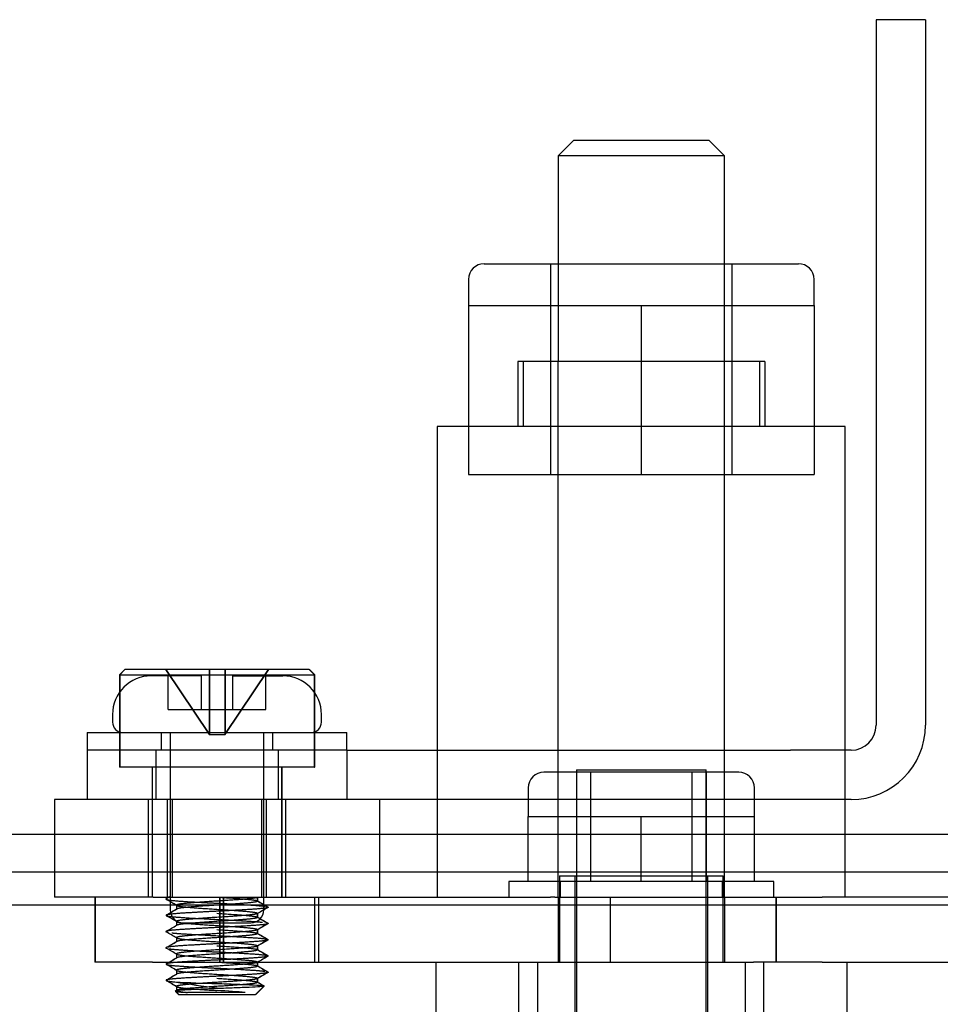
# Model space of a CAD drawing. Header units: inches. Extents: x 1 to 240, y -1 to 159.
# Tile 49 of 103: x 75.17 to 76.94, y 136.29 to 138.19. Entities that reach past the tile are written whole.
import ezdxf
from ezdxf.lldxf.tags import DXFTag

# ---------------------------------------------------------------- set-up
doc = ezdxf.new("R2010")
doc.units = ezdxf.units.IN
doc.header["$MEASUREMENT"] = 0
for name, color, linetype in [('COM43552', 7, 'Continuous'), ('COM55891', 7, 'Continuous'), ('COM56175', 7, 'Continuous'), ('COM70657-10', 7, 'Continuous'), ('COM70658-6', 7, 'Continuous'), ('Default', 7, 'Continuous'), ('HAN13060', 7, 'Continuous'), ('HAN13060_NUT', 7, 'Continuous'), ('LOC13320', 7, 'Continuous'), ('NTS16699', 7, 'Continuous'), ('SCS189755', 7, 'Continuous'), ('SCS86713', 7, 'Continuous'), ('SPC87323', 7, 'Continuous'), ('STD21879', 7, 'Continuous'), ('WAF250205', 7, 'Continuous'), ('WAM30029', 7, 'Continuous')]:
    doc.layers.add(name, color=color, linetype=linetype)
tags = doc.linetypes.add('HIDDEN2', pattern=[0.1875, 0.125, -0.0625]).pattern_tags.tags
tags[6:7] = [DXFTag(74, 4), DXFTag(75, 0), DXFTag(340, '0'), DXFTag(46, 0.0), DXFTag(50, 0.0), DXFTag(44, 0.0), DXFTag(45, 0.0)]
tags[4:5] = [DXFTag(74, 4), DXFTag(75, 0), DXFTag(340, '0'), DXFTag(46, 0.0), DXFTag(50, 0.0), DXFTag(44, 0.0), DXFTag(45, 0.0)]

# ---------------------------------------------------------------- blocks, each defined once
blk = doc.blocks.new('SE4')
at = {"layer": 'COM43552', "color": 7, "linetype": 'HIDDEN2'}
blk.add_line((79.9288, 136.6197), (54.872, 136.6197), dxfattribs=at)
at = {"layer": 'COM43552', "color": 7, "linetype": 'Continuous'}
blk.add_line((79.9288, 136.5477), (54.872, 136.5477), dxfattribs=at)
at = {"layer": 'COM55891', "color": 7, "linetype": 'HIDDEN2'}
for p, q in [((76.8173, 138.187), (76.8173, 136.83)), ((76.9123, 138.187), (76.8173, 138.187)), ((76.9123, 138.187), (76.9123, 136.83)), ((75.7993, 136.782), (75.2993, 136.782)), ((75.2993, 136.782), (75.2993, 136.687)), ((75.4318, 136.782), (75.4318, 136.687)), ((75.6668, 136.782), (75.6668, 136.687)), ((75.7993, 136.782), (75.7993, 136.687)), ((75.7993, 136.782), (75.8726, 136.782)), ((75.8726, 136.782), (76.4761, 136.782)), ((76.4761, 136.782), (76.6529, 136.782)), ((76.7693, 136.782), (76.6529, 136.782)), ((75.8726, 136.687), (75.8618, 136.687)), ((76.4761, 136.687), (75.8726, 136.687)), ((76.6529, 136.687), (76.4761, 136.687)), ((76.7693, 136.687), (76.6529, 136.687))]:
    blk.add_line(p, q, dxfattribs=at)
for radius in [0.048, 0.143]:
    blk.add_arc((76.7693, 136.83), radius, 270, 0, dxfattribs=at)
at = {"layer": 'COM56175', "color": 7, "linetype": 'HIDDEN2'}
for p, q in [((75.3143, 136.4995), (75.3143, 136.3745)), ((75.3148, 136.4995), (75.3148, 136.3745)), ((75.4263, 136.4995), (76.1909, 136.4995)), ((75.5543, 136.4995), (75.5543, 136.3745)), ((75.5548, 136.4995), (75.5548, 136.3745)), ((75.5613, 136.4995), (75.5613, 136.3745)), ((75.5618, 136.4995), (75.5618, 136.3745)), ((75.7373, 136.3745), (75.7373, 136.4995)), ((75.7378, 136.3745), (75.7378, 136.4995)), ((75.7443, 136.4995), (75.7443, 136.3745)), ((75.7448, 136.4995), (75.7448, 136.3745)), ((76.1994, 136.4995), (76.2931, 136.4995)), ((76.2931, 136.4995), (76.544, 136.4995)), ((76.3062, 136.3745), (76.3062, 136.4995)), ((76.3067, 136.3745), (76.3067, 136.4995)), ((76.544, 136.4995), (76.5815, 136.4995)), ((76.5815, 136.4995), (76.714, 136.4995)), ((76.6252, 136.3745), (76.6252, 136.4995)), ((76.6257, 136.3745), (76.6257, 136.4995)), ((77.1027, 136.4995), (76.714, 136.4995)), ((75.4252, 136.3745), (75.3143, 136.3745)), ((75.4252, 136.3745), (76.2931, 136.3745)), ((76.2931, 136.3745), (76.544, 136.3745)), ((76.544, 136.3745), (76.5815, 136.3745)), ((76.714, 136.3745), (76.5815, 136.3745)), ((76.714, 136.3745), (77.1027, 136.3745))]:
    blk.add_line(p, q, dxfattribs=at)
at = {"layer": 'COM70657-10', "color": 7, "linetype": 'Continuous'}
blk.add_line((55.7508, 136.4845), (77.7316, 136.4845), dxfattribs=at)
at = {"layer": 'COM70658-6', "color": 7, "linetype": 'HIDDEN2'}
for p, q in [((75.8618, 136.687), (75.2368, 136.687)), ((75.2368, 136.687), (75.2368, 136.4995)), ((75.4168, 136.687), (75.4168, 136.4995)), ((75.4543, 136.4995), (75.4543, 136.687)), ((75.4628, 136.687), (75.4628, 136.4995)), ((75.6358, 136.4995), (75.6358, 136.687)), ((75.6443, 136.4995), (75.6443, 136.687)), ((75.6818, 136.4995), (75.6818, 136.687)), ((75.8618, 136.687), (75.8618, 136.4995)), ((75.4263, 136.4995), (75.2368, 136.4995))]:
    blk.add_line(p, q, dxfattribs=at)
at = {"layer": 'HAN13060', "color": 7, "linetype": 'HIDDEN2'}
for p, q in [((76.2357, 137.9555), (76.2057, 137.9255)), ((76.2357, 137.9555), (76.4957, 137.9555)), ((76.5257, 137.9255), (76.4957, 137.9555)), ((76.5257, 137.9255), (76.2057, 137.9255)), ((76.2057, 137.9255), (76.2057, 137.5295)), ((76.5257, 137.5295), (76.5257, 137.9255)), ((76.2057, 136.4995), (76.2057, 136.3745)), ((76.5257, 136.4995), (76.5257, 136.3745)), ((75.9702, 136.3745), (75.9702, 135.6725)), ((76.1661, 136.3745), (76.1661, 135.6725)), ((76.5653, 136.3745), (76.5653, 135.6725)), ((76.7612, 136.3745), (76.7612, 135.6725))]:
    blk.add_line(p, q, dxfattribs=at)
at = {"layer": 'HAN13060_NUT', "color": 7, "linetype": 'HIDDEN2'}
for p, q in [((76.0632, 137.7176), (76.6682, 137.7176)), ((76.1907, 137.7176), (76.1907, 137.3126)), ((76.5407, 137.3126), (76.5407, 137.7176)), ((76.0332, 137.6876), (76.0332, 137.6376)), ((76.6982, 137.6376), (76.6982, 137.6876)), ((76.0332, 137.6376), (76.1995, 137.6376)), ((76.0332, 137.6376), (76.0332, 137.3126)), ((76.1995, 137.6376), (76.3657, 137.6376)), ((76.3657, 137.6376), (76.532, 137.6376)), ((76.3657, 137.6376), (76.3657, 137.3126)), ((76.532, 137.6376), (76.6982, 137.6376)), ((76.6982, 137.6376), (76.6982, 137.3126)), ((76.0332, 137.3126), (76.3657, 137.3126)), ((76.3657, 137.3126), (76.6982, 137.3126))]:
    blk.add_line(p, q, dxfattribs=at)
for centre, start, end in [((76.0632, 137.6876), 90, 180), ((76.6682, 137.6876), 0, 90)]:
    blk.add_arc(centre, 0.03, start, end, dxfattribs=at)
at = {"layer": 'LOC13320', "color": 7, "linetype": 'HIDDEN2'}
for p, q in [((76.2082, 136.5405), (76.5232, 136.5405)), ((76.2082, 136.5405), (76.2082, 136.3745)), ((76.2377, 136.5405), (76.2377, 135.8235)), ((76.4937, 135.8235), (76.4937, 136.5405)), ((76.5232, 136.3745), (76.5232, 136.5405)), ((76.1297, 136.3745), (76.1297, 136.2745)), ((76.6017, 136.2745), (76.6017, 136.3745))]:
    blk.add_line(p, q, dxfattribs=at)
at = {"layer": 'NTS16699', "color": 7, "linetype": 'HIDDEN2'}
for p, q in [((76.5532, 136.7395), (76.1782, 136.7395)), ((76.2407, 136.7395), (76.2407, 136.5295)), ((76.2678, 136.7395), (76.2678, 136.5295)), ((76.4637, 136.5295), (76.4637, 136.7395)), ((76.4907, 136.7395), (76.4907, 136.5295)), ((76.1482, 136.7095), (76.1482, 136.6545)), ((76.5832, 136.6545), (76.5832, 136.7095)), ((76.1482, 136.6545), (76.257, 136.6545)), ((76.1482, 136.5295), (76.1482, 136.6545)), ((76.257, 136.6545), (76.3657, 136.6545)), ((76.3657, 136.6545), (76.4745, 136.6545)), ((76.3657, 136.5295), (76.3657, 136.6545)), ((76.4745, 136.6545), (76.5832, 136.6545)), ((76.5832, 136.5295), (76.5832, 136.6545))]:
    blk.add_line(p, q, dxfattribs=at)
for centre, start, end in [((76.1782, 136.7095), 90, 180), ((76.5532, 136.7095), 0, 90)]:
    blk.add_arc(centre, 0.03, start, end, dxfattribs=at)
at = {"layer": 'SCS189755', "color": 7, "linetype": 'HIDDEN2'}
for p, q in [((75.5193, 136.925), (75.4228, 136.925)), ((75.4556, 136.86), (75.4556, 136.925)), ((75.5193, 136.86), (75.5193, 136.925)), ((75.5793, 136.925), (75.6758, 136.925)), ((75.5793, 136.925), (75.5793, 136.86)), ((75.6431, 136.86), (75.6431, 136.925)), ((75.3483, 136.8505), (75.3483, 136.836)), ((75.4556, 136.86), (75.5193, 136.86)), ((75.5193, 136.86), (75.5793, 136.86)), ((75.5793, 136.86), (75.6431, 136.86)), ((75.7503, 136.836), (75.7503, 136.8505)), ((75.4593, 136.816), (75.4593, 136.475)), ((75.6393, 136.475), (75.6393, 136.816)), ((75.4843, 136.45), (75.6143, 136.45))]:
    blk.add_line(p, q, dxfattribs=at)
for centre, radius, start, end in [((75.4228, 136.8505), 0.0745, 90, 180), ((75.6758, 136.8505), 0.0745, 0, 90), ((75.3683, 136.836), 0.02, 180, 270), ((75.7303, 136.836), 0.02, 270, 0), ((75.4843, 136.475), 0.025, 180, 270), ((75.6143, 136.475), 0.025, 270, 0)]:
    blk.add_arc(centre, radius, start, end, dxfattribs=at)
at = {"layer": 'SCS86713', "color": 7, "linetype": 'HIDDEN2'}
for p, q in [((75.3718, 136.937), (75.3618, 136.927)), ((75.3618, 136.927), (75.7368, 136.927)), ((75.3618, 136.927), (75.3618, 136.7495)), ((75.3723, 136.937), (75.3623, 136.927)), ((75.3623, 136.927), (75.3623, 136.7495)), ((75.7268, 136.937), (75.3718, 136.937)), ((75.4503, 136.937), (75.5343, 136.812)), ((75.4508, 136.937), (75.5348, 136.812)), ((75.5343, 136.937), (75.5343, 136.812)), ((75.5348, 136.937), (75.5348, 136.812)), ((75.5643, 136.812), (75.6483, 136.937)), ((75.5643, 136.937), (75.5643, 136.812)), ((75.5648, 136.812), (75.6488, 136.937)), ((75.5648, 136.937), (75.5648, 136.812)), ((75.7268, 136.937), (75.7273, 136.937)), ((75.7368, 136.927), (75.7268, 136.937)), ((75.7373, 136.927), (75.7273, 136.937)), ((75.7373, 136.927), (75.7368, 136.927)), ((75.7368, 136.7495), (75.7368, 136.927)), ((75.7373, 136.7495), (75.7373, 136.927)), ((75.5343, 136.812), (75.5643, 136.812)), ((75.5643, 136.812), (75.5648, 136.812)), ((75.7368, 136.7495), (75.3618, 136.7495)), ((75.4243, 136.7495), (75.4243, 136.4995)), ((75.4248, 136.7495), (75.4248, 136.4995)), ((75.6743, 136.4995), (75.6743, 136.7495)), ((75.6748, 136.4995), (75.6748, 136.7495)), ((75.7368, 136.7495), (75.7373, 136.7495)), ((75.458, 136.4999), (75.4513, 136.496)), ((75.4585, 136.4999), (75.4518, 136.496)), ((75.4712, 136.4839), (75.4712, 136.4761)), ((75.4717, 136.4839), (75.4717, 136.4761)), ((75.5493, 136.4995), (75.5493, 136.4995)), ((75.5498, 136.4995), (75.5498, 136.4995)), ((75.6274, 136.4917), (75.6274, 136.4996)), ((75.6279, 136.4917), (75.6279, 136.4996)), ((75.6274, 136.4605), (75.6274, 136.4683)), ((75.6279, 136.4605), (75.6279, 136.4683)), ((75.4712, 136.4527), (75.4712, 136.4448)), ((75.4717, 136.4527), (75.4717, 136.4448)), ((75.6274, 136.4292), (75.6274, 136.437)), ((75.6279, 136.4292), (75.6279, 136.437)), ((75.4712, 136.4214), (75.4712, 136.4136)), ((75.4717, 136.4214), (75.4717, 136.4136)), ((75.4712, 136.3902), (75.4712, 136.3823)), ((75.4717, 136.3902), (75.4717, 136.3823)), ((75.6274, 136.398), (75.6274, 136.4058)), ((75.6279, 136.398), (75.6279, 136.4058)), ((75.6274, 136.3667), (75.6274, 136.3745)), ((75.6279, 136.3667), (75.6279, 136.3745)), ((75.4712, 136.3589), (75.4712, 136.3511)), ((75.4717, 136.3589), (75.4717, 136.3511)), ((75.6274, 136.3355), (75.6274, 136.3433)), ((75.6279, 136.3355), (75.6279, 136.3433)), ((75.4693, 136.318), (75.4753, 136.312)), ((75.4698, 136.318), (75.4758, 136.312)), ((75.4712, 136.3277), (75.4712, 136.316)), ((75.4717, 136.3277), (75.4717, 136.316)), ((75.6032, 136.3161), (75.4928, 136.3161)), ((75.6234, 136.312), (75.6397, 136.3284)), ((75.6239, 136.312), (75.6402, 136.3284)), ((75.4753, 136.312), (75.6234, 136.312)), ((75.6239, 136.312), (75.6234, 136.312))]:
    blk.add_line(p, q, dxfattribs=at)
for centre, radius, start, end in [((62.7928, 114.6478), 25.2497, 59.85837, 59.91185), ((62.7933, 114.6478), 25.2497, 59.85837, 59.91185), ((87.4671, 156.8813), 23.5776, 239.85579, 239.91304), ((87.4676, 156.8813), 23.5776, 239.85579, 239.91304), ((63.9188, 156.3703), 23.0049, 300.08636, 300.14505), ((63.6406, 116.0785), 23.5597, 59.8559, 59.91321), ((63.9193, 156.3703), 23.0049, 300.08636, 300.14505), ((63.6411, 116.0785), 23.5597, 59.8559, 59.91321), ((87.9594, 115.2296), 24.5591, 120.08751, 120.14252), ((87.9599, 115.2296), 24.5591, 120.08751, 120.14252), ((63.7346, 156.657), 23.3724, 300.08644, 300.14422), ((63.7351, 156.657), 23.3724, 300.08644, 300.14422), ((87.1623, 156.3246), 22.9701, 239.85504, 239.91383), ((88.1906, 114.7998), 25.0199, 120.08805, 120.14205), ((87.1628, 156.3246), 22.9701, 239.85504, 239.91383), ((88.1911, 114.7998), 25.0199, 120.08805, 120.14205), ((63.4328, 115.6888), 23.974, 59.85668, 59.91301), ((63.4333, 115.6888), 23.974, 59.85668, 59.91301), ((87.7428, 157.2945), 24.1274, 239.8569, 239.91288), ((87.7433, 157.2945), 24.1274, 239.8569, 239.91288), ((63.0797, 157.755), 24.6778, 300.08763, 300.14236), ((63.0802, 157.755), 24.6778, 300.08763, 300.14236), ((88.4591, 114.3055), 25.5551, 120.08856, 120.14142), ((88.4596, 114.3055), 25.5551, 120.08856, 120.14142), ((63.072, 115.0354), 24.6932, 59.85765, 59.91235), ((63.0725, 115.0354), 24.6932, 59.85765, 59.91235), ((87.9257, 157.5787), 24.492, 239.8574, 239.91255), ((87.9262, 157.5787), 24.492, 239.8574, 239.91255), ((63.1536, 157.5963), 24.5305, 300.08748, 300.14255), ((63.0753, 115.0099), 24.6866, 59.85762, 59.91234), ((63.1541, 157.5963), 24.5305, 300.08748, 300.14255), ((63.0758, 115.0099), 24.6866, 59.85762, 59.91234), ((87.9568, 115.1404), 24.5538, 120.08758, 120.14256), ((87.9573, 115.1404), 24.5538, 120.08758, 120.14256), ((62.8596, 158.0718), 25.1164, 300.08817, 300.14197), ((62.8601, 158.0718), 25.1164, 300.08817, 300.14197), ((88.0585, 157.7762), 24.7566, 239.85768, 239.91226), ((87.3881, 116.0897), 23.4203, 120.08655, 120.14421), ((88.059, 157.7762), 24.7566, 239.85768, 239.91226), ((87.3886, 116.0897), 23.4203, 120.08655, 120.14421), ((62.7403, 114.4012), 25.3542, 59.85829, 59.91158), ((62.7408, 114.4012), 25.3542, 59.85829, 59.91158), ((75.8276, 138.6088), 2.3007, 261.0179, 263.0543), ((75.6904, 141.1786), 4.8474, 267.3743, 268.3321), ((87.2704, 156.3884), 23.1877, 239.85835, 239.89178), ((87.2709, 156.3884), 23.1877, 239.85835, 239.89178)]:
    blk.add_arc(centre, radius, start, end, dxfattribs=at)
for centre in [(75.5492, 136.3179), (75.5497, 136.3179)]:
    blk.add_ellipse(centre, major_axis=(0.0783, -0.0047), ratio=0.024955, start_param=0.811357, end_param=1.570733, dxfattribs=at)
for points, weights, knots in [([(75.4513, 136.4961), (75.4509, 136.4958), (75.4509, 136.4956), (75.4509, 136.4937), (75.4798, 136.4917), (75.5086, 136.4898), (75.5493, 136.4878), (75.5901, 136.4859), (75.6189, 136.4839), (75.6347, 136.4828), (75.6421, 136.4817)], [0.984187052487, 0.991038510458, 1, 0.923879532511, 1, 0.923879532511, 1, 0.923879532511, 1, 0.956750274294, 0.962647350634], [0.02112554, 0.02112554, 0.02112554, 0.02394423, 0.02394423, 0.04788666, 0.04788666, 0.07182909, 0.07182909, 0.09577152, 0.09577152, 0.109375, 0.109375, 0.109375]), ([(75.5493, 136.4917), (75.517, 136.4898), (75.4941, 136.4878), (75.4712, 136.4859), (75.4712, 136.4839), (75.4712, 136.482), (75.4941, 136.48), (75.517, 136.478), (75.5493, 136.4761)], [1, 0.923879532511, 1, 0.923879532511, 1, 0.923879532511, 1, 0.923879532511, 1], [0, 0, 0, 0.25, 0.25, 0.5, 0.5, 0.75, 0.75, 1, 1, 1]), ([(75.5493, 136.4839), (75.517, 136.482), (75.4941, 136.48), (75.4712, 136.478), (75.4712, 136.4761)], [1, 0.923879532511, 1, 0.923879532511, 1], [0, 0, 0, 0.25, 0.25, 0.5, 0.5, 0.5]), ([(75.5493, 136.4995), (75.5817, 136.4976), (75.6046, 136.4956), (75.6274, 136.4937), (75.6274, 136.4917), (75.6274, 136.4898), (75.6046, 136.4878), (75.5817, 136.4859), (75.5493, 136.4839)], [1, 0.923879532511, 1, 0.923879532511, 1, 0.923879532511, 1, 0.923879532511, 1], [0, 0, 0, 0.25, 0.25, 0.5, 0.5, 0.75, 0.75, 1, 1, 1]), ([(75.6274, 136.4995), (75.6274, 136.4976), (75.6046, 136.4956), (75.5817, 136.4937), (75.5493, 136.4917)], [1, 0.923879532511, 1, 0.923879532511, 1], [0, 0, 0, 0.5, 0.5, 1, 1, 1]), ([(75.4513, 136.4639), (75.4545, 136.4622), (75.4798, 136.4605), (75.5086, 136.4585), (75.5493, 136.4566), (75.5901, 136.4546), (75.6189, 136.4527), (75.6299, 136.4519), (75.6369, 136.4511)], [0.984462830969, 0.932661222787, 1, 0.923879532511, 1, 0.923879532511, 1, 0.969592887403, 0.963478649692], [0.2182458, 0.2182458, 0.2182458, 0.23942609, 0.23942609, 0.26336852, 0.26336852, 0.28731095, 0.28731095, 0.296875, 0.296875, 0.296875]), ([(75.6473, 136.4804), (75.6477, 136.4802), (75.6477, 136.48), (75.6477, 136.478), (75.6189, 136.4761), (75.5901, 136.4741), (75.5493, 136.4722), (75.5086, 136.4702), (75.4798, 136.4683), (75.4546, 136.4666), (75.4514, 136.4648)], [0.984044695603, 0.990945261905, 1, 0.923879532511, 1, 0.923879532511, 1, 0.923879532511, 1, 0.932963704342, 0.983999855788], [0.11686593, 0.11686593, 0.11686593, 0.11971395, 0.11971395, 0.14365637, 0.14365637, 0.1675988, 0.1675988, 0.19154123, 0.19154123, 0.21262639, 0.21262639, 0.21262639]), ([(75.5493, 136.4761), (75.5817, 136.4741), (75.6046, 136.4722), (75.6274, 136.4702), (75.6274, 136.4683), (75.6274, 136.4663), (75.6046, 136.4644), (75.5817, 136.4624), (75.5493, 136.4605)], [1, 0.923879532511, 1, 0.923879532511, 1, 0.923879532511, 1, 0.923879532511, 1], [0, 0, 0, 0.25, 0.25, 0.5, 0.5, 0.75, 0.75, 1, 1, 1]), ([(75.5493, 136.4683), (75.5817, 136.4663), (75.6046, 136.4644), (75.6274, 136.4624), (75.6274, 136.4605), (75.6274, 136.4585), (75.6046, 136.4566), (75.5817, 136.4546), (75.5493, 136.4527)], [1, 0.923879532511, 1, 0.923879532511, 1, 0.923879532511, 1, 0.923879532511, 1], [0, 0, 0, 0.25, 0.25, 0.5, 0.5, 0.75, 0.75, 1, 1, 1]), ([(75.6473, 136.4492), (75.6477, 136.449), (75.6477, 136.4487), (75.6477, 136.4468), (75.6189, 136.4448), (75.5901, 136.4429), (75.5493, 136.4409), (75.5086, 136.439), (75.4798, 136.437), (75.4509, 136.4351), (75.4509, 136.4331), (75.4509, 136.4329), (75.4513, 136.4327)], [0.984161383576, 0.991021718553, 1, 0.923879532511, 1, 0.923879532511, 1, 0.923879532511, 1, 0.923879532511, 1, 0.991279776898, 0.984557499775], [0.3084294, 0.3084294, 0.3084294, 0.3112534, 0.3112534, 0.3351958, 0.3351958, 0.3591382, 0.3591382, 0.3830807, 0.3830807, 0.4070231, 0.4070231, 0.4097659, 0.4097659, 0.4097659]), ([(75.5493, 136.4605), (75.517, 136.4585), (75.4941, 136.4566), (75.4712, 136.4546), (75.4712, 136.4527), (75.4712, 136.4507), (75.4941, 136.4487), (75.517, 136.4468), (75.5493, 136.4448)], [1, 0.923879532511, 1, 0.923879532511, 1, 0.923879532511, 1, 0.923879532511, 1], [0, 0, 0, 0.25, 0.25, 0.5, 0.5, 0.75, 0.75, 1, 1, 1]), ([(75.5493, 136.4527), (75.517, 136.4507), (75.4941, 136.4487), (75.4712, 136.4468), (75.4712, 136.4448)], [1, 0.923879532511, 1, 0.923879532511, 1], [0, 0, 0, 0.25, 0.25, 0.5, 0.5, 0.5]), ([(75.5493, 136.4448), (75.5817, 136.4429), (75.6046, 136.4409), (75.6274, 136.439), (75.6274, 136.437), (75.6274, 136.4351), (75.6046, 136.4331), (75.5817, 136.4312), (75.5493, 136.4292)], [1, 0.923879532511, 1, 0.923879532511, 1, 0.923879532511, 1, 0.923879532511, 1], [0, 0, 0, 0.25, 0.25, 0.5, 0.5, 0.75, 0.75, 1, 1, 1]), ([(75.4624, 136.4307), (75.4693, 136.4299), (75.4798, 136.4292), (75.5086, 136.4273), (75.5493, 136.4253), (75.5901, 136.4234), (75.6189, 136.4214), (75.6443, 136.4197), (75.6474, 136.4179)], [0.964143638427, 0.971098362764, 1, 0.923879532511, 1, 0.923879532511, 1, 0.932443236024, 0.984799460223], [0.42187499, 0.42187499, 0.42187499, 0.43096552, 0.43096552, 0.45490795, 0.45490795, 0.47885038, 0.47885038, 0.50009924, 0.50009924, 0.50009924]), ([(75.5493, 136.4292), (75.517, 136.4273), (75.4941, 136.4253), (75.4712, 136.4234), (75.4712, 136.4214), (75.4712, 136.4195), (75.4941, 136.4175), (75.517, 136.4155), (75.5493, 136.4136)], [1, 0.923879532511, 1, 0.923879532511, 1, 0.923879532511, 1, 0.923879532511, 1], [0, 0, 0, 0.25, 0.25, 0.5, 0.5, 0.75, 0.75, 1, 1, 1]), ([(75.5493, 136.437), (75.5817, 136.4351), (75.6046, 136.4331), (75.6274, 136.4312), (75.6274, 136.4292), (75.6274, 136.4273), (75.6046, 136.4253), (75.5817, 136.4234), (75.5493, 136.4214)], [1, 0.923879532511, 1, 0.923879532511, 1, 0.923879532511, 1, 0.923879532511, 1], [0, 0, 0, 0.25, 0.25, 0.5, 0.5, 0.75, 0.75, 1, 1, 1]), ([(75.6474, 136.4171), (75.6443, 136.4153), (75.6189, 136.4136), (75.5901, 136.4116), (75.5493, 136.4097), (75.5086, 136.4077), (75.4798, 136.4058), (75.4509, 136.4038), (75.4509, 136.4019), (75.4509, 136.4017), (75.4513, 136.4014)], [0.984944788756, 0.932349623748, 1, 0.923879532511, 1, 0.923879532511, 1, 0.923879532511, 1, 0.991277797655, 0.984554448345], [0.50545693, 0.50545693, 0.50545693, 0.52673524, 0.52673524, 0.55067766, 0.55067766, 0.57462009, 0.57462009, 0.59856252, 0.59856252, 0.60130595, 0.60130595, 0.60130595]), ([(75.5493, 136.4214), (75.517, 136.4195), (75.4941, 136.4175), (75.4712, 136.4155), (75.4712, 136.4136)], [1, 0.923879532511, 1, 0.923879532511, 1], [0, 0, 0, 0.25, 0.25, 0.5, 0.5, 0.5]), ([(75.5493, 136.4136), (75.5817, 136.4116), (75.6046, 136.4097), (75.6274, 136.4077), (75.6274, 136.4058), (75.6274, 136.4038), (75.6046, 136.4019), (75.5817, 136.3999), (75.5493, 136.398)], [1, 0.923879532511, 1, 0.923879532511, 1, 0.923879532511, 1, 0.923879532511, 1], [0, 0, 0, 0.25, 0.25, 0.5, 0.5, 0.75, 0.75, 1, 1, 1]), ([(75.457, 136.4001), (75.4645, 136.399), (75.4798, 136.398), (75.5086, 136.396), (75.5493, 136.3941), (75.5901, 136.3921), (75.6189, 136.3902), (75.6442, 136.3884), (75.6473, 136.3867)], [0.962296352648, 0.958255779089, 1, 0.923879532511, 1, 0.923879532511, 1, 0.932645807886, 0.984486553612], [0.609375, 0.609375, 0.609375, 0.62250495, 0.62250495, 0.64644738, 0.64644738, 0.67038981, 0.67038981, 0.69157495, 0.69157495, 0.69157495]), ([(75.5493, 136.398), (75.517, 136.396), (75.4941, 136.3941), (75.4712, 136.3921), (75.4712, 136.3902), (75.4712, 136.3882), (75.4941, 136.3862), (75.517, 136.3843), (75.5493, 136.3823)], [1, 0.923879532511, 1, 0.923879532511, 1, 0.923879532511, 1, 0.923879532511, 1], [0, 0, 0, 0.25, 0.25, 0.5, 0.5, 0.75, 0.75, 1, 1, 1]), ([(75.5493, 136.3902), (75.517, 136.3882), (75.4941, 136.3862), (75.4712, 136.3843), (75.4712, 136.3823)], [1, 0.923879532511, 1, 0.923879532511, 1], [0, 0, 0, 0.25, 0.25, 0.5, 0.5, 0.5]), ([(75.5493, 136.4058), (75.5817, 136.4038), (75.6046, 136.4019), (75.6274, 136.3999), (75.6274, 136.398), (75.6274, 136.396), (75.6046, 136.3941), (75.5817, 136.3921), (75.5493, 136.3902)], [1, 0.923879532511, 1, 0.923879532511, 1, 0.923879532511, 1, 0.923879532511, 1], [0, 0, 0, 0.25, 0.25, 0.5, 0.5, 0.75, 0.75, 1, 1, 1]), ([(75.6473, 136.3858), (75.6441, 136.3841), (75.6189, 136.3823), (75.5901, 136.3804), (75.5493, 136.3784), (75.5086, 136.3765), (75.4798, 136.3745), (75.4545, 136.3728), (75.4513, 136.371)], [0.984344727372, 0.932738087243, 1, 0.923879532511, 1, 0.923879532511, 1, 0.932646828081, 0.984484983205], [0.69711855, 0.69711855, 0.69711855, 0.71827467, 0.71827467, 0.7422171, 0.7422171, 0.76615952, 0.76615952, 0.78734435, 0.78734435, 0.78734435]), ([(75.4513, 136.3702), (75.4545, 136.3684), (75.4798, 136.3667), (75.5086, 136.3648), (75.5493, 136.3628), (75.5901, 136.3609), (75.6189, 136.3589), (75.6341, 136.3579), (75.6416, 136.3568)], [0.984576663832, 0.932587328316, 1, 0.923879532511, 1, 0.923879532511, 1, 0.958443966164, 0.96226085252], [0.79284085, 0.79284085, 0.79284085, 0.81404438, 0.81404438, 0.83798681, 0.83798681, 0.86192924, 0.86192924, 0.875, 0.875, 0.875]), ([(75.5493, 136.3823), (75.5817, 136.3804), (75.6046, 136.3784), (75.6274, 136.3765), (75.6274, 136.3745)], [1, 0.923879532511, 1, 0.923879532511, 1], [0, 0, 0, 0.25, 0.25, 0.5, 0.5, 0.5]), ([(75.5493, 136.3745), (75.5817, 136.3726), (75.6046, 136.3706), (75.6274, 136.3687), (75.6274, 136.3667), (75.6274, 136.3648), (75.6046, 136.3628), (75.5817, 136.3609), (75.5493, 136.3589)], [1, 0.923879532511, 1, 0.923879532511, 1, 0.923879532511, 1, 0.923879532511, 1], [0, 0, 0, 0.25, 0.25, 0.5, 0.5, 0.75, 0.75, 1, 1, 1]), ([(75.627, 136.374), (75.6242, 136.3723), (75.6046, 136.3706), (75.5817, 136.3687), (75.5493, 136.3667)], [0.982690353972, 0.933836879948, 1, 0.923879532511, 1], [0.5327026, 0.5327026, 0.5327026, 0.75, 0.75, 1, 1, 1]), ([(75.6473, 136.3554), (75.6477, 136.3552), (75.6477, 136.355), (75.6477, 136.353), (75.6189, 136.3511), (75.5901, 136.3491), (75.5493, 136.3472), (75.5086, 136.3452), (75.4798, 136.3433), (75.4544, 136.3416), (75.4513, 136.3398)], [0.984623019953, 0.991322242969, 1, 0.923879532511, 1, 0.923879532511, 1, 0.923879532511, 1, 0.932408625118, 0.984853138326], [0.88314222, 0.88314222, 0.88314222, 0.88587167, 0.88587167, 0.9098141, 0.9098141, 0.93375653, 0.93375653, 0.95769896, 0.95769896, 0.9789587, 0.9789587, 0.9789587]), ([(75.5493, 136.3667), (75.517, 136.3648), (75.4941, 136.3628), (75.4712, 136.3609), (75.4712, 136.3589), (75.4712, 136.357), (75.4941, 136.355), (75.517, 136.353), (75.5493, 136.3511)], [1, 0.923879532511, 1, 0.923879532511, 1, 0.923879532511, 1, 0.923879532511, 1], [0, 0, 0, 0.25, 0.25, 0.5, 0.5, 0.75, 0.75, 1, 1, 1]), ([(75.5493, 136.3589), (75.517, 136.357), (75.4941, 136.355), (75.4712, 136.353), (75.4712, 136.3511)], [1, 0.923879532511, 1, 0.923879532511, 1], [0, 0, 0, 0.25, 0.25, 0.5, 0.5, 0.5]), ([(75.5493, 136.3511), (75.5817, 136.3491), (75.6046, 136.3472), (75.6274, 136.3452), (75.6274, 136.3433), (75.6274, 136.3413), (75.6046, 136.3394), (75.5817, 136.3374), (75.5493, 136.3355)], [1, 0.923879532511, 1, 0.923879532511, 1, 0.923879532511, 1, 0.923879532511, 1], [0, 0, 0, 0.25, 0.25, 0.5, 0.5, 0.75, 0.75, 1, 1, 1]), ([(75.5493, 136.3355), (75.517, 136.3335), (75.4941, 136.3316), (75.4712, 136.3296), (75.4712, 136.3277), (75.4712, 136.3257), (75.4941, 136.3237), (75.517, 136.3218), (75.5493, 136.3198)], [1, 0.923879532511, 1, 0.923879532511, 1, 0.923879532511, 1, 0.923879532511, 1], [0, 0, 0, 0.25, 0.25, 0.5, 0.5, 0.75, 0.75, 1, 1, 1]), ([(75.5498, 136.3355), (75.5175, 136.3335), (75.4946, 136.3316), (75.4717, 136.3296), (75.4717, 136.3277)], [1, 0.923879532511, 1, 0.923879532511, 1], [0, 0, 0, 0.25, 0.25, 0.5, 0.5, 0.5]), ([(75.5493, 136.3433), (75.5817, 136.3413), (75.6046, 136.3394), (75.6274, 136.3374), (75.6274, 136.3355), (75.6274, 136.3335), (75.6046, 136.3316), (75.5817, 136.3296), (75.5493, 136.3277)], [1, 0.923879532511, 1, 0.923879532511, 1, 0.923879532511, 1, 0.923879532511, 1], [0, 0, 0, 0.25, 0.25, 0.5, 0.5, 0.75, 0.75, 1, 1, 1]), ([(75.5493, 136.3277), (75.517, 136.3257), (75.4941, 136.3237), (75.4712, 136.3218), (75.4712, 136.3198), (75.4712, 136.3198), (75.4712, 136.3198)], [1, 0.923879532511, 1, 0.923879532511, 1, 0.999585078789, 0.999174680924], [0, 0, 0, 0.3369281, 0.3369281, 0.6738561, 0.6738561, 0.6756927, 0.6756927, 0.6756927])]:
    blk.add_rational_spline(points, weights, degree=2, knots=knots, dxfattribs=at)
for points, weights in [([(75.6275, 136.4922), (75.6279, 136.492), (75.6279, 136.4917)], [0.982362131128, 0.989819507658, 1]), ([(75.4722, 136.4766), (75.4717, 136.4763), (75.4717, 136.4761)], [0.98216200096, 0.989682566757, 1]), ([(75.4722, 136.4453), (75.4717, 136.4451), (75.4717, 136.4448)], [0.982283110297, 0.989765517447, 1]), ([(75.6275, 136.461), (75.6279, 136.4607), (75.6279, 136.4605)], [0.982147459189, 0.989672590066, 1]), ([(75.6275, 136.4297), (75.6279, 136.4295), (75.6279, 136.4292)], [0.982531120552, 0.989934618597, 1]), ([(75.4721, 136.4141), (75.4717, 136.4138), (75.4717, 136.4136)], [0.982701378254, 0.990050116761, 1]), ([(75.6275, 136.3985), (75.6279, 136.3982), (75.6279, 136.398)], [0.98262574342, 0.989998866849, 1]), ([(75.4721, 136.3828), (75.4717, 136.3826), (75.4717, 136.3823)], [0.98261772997, 0.989993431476, 1]), ([(75.4721, 136.3516), (75.4717, 136.3513), (75.4717, 136.3511)], [0.982759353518, 0.990089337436, 1]), ([(75.6275, 136.3672), (75.6279, 136.367), (75.6279, 136.3667)], [0.982667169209, 0.990026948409, 1]), ([(75.4513, 136.339), (75.4535, 136.3377), (75.4684, 136.3363)], [0.985240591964, 0.946050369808, 0.972775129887]), ([(75.6275, 136.3359), (75.6279, 136.3357), (75.6279, 136.3355)], [0.982888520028, 0.990176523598, 1]), ([(75.4724, 136.319), (75.4765, 136.3175), (75.4928, 136.3161)], [0.973369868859, 0.942417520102, 0.995283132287])]:
    blk.add_rational_spline(points, weights, degree=2, dxfattribs=at)
for points, knots in [([(75.5493, 136.3333), (75.5618, 136.3329), (75.5741, 136.3325), (75.5966, 136.3317), (75.6067, 136.3312), (75.6233, 136.3304), (75.6298, 136.33), (75.6382, 136.3292), (75.6402, 136.3288), (75.6393, 136.3279), (75.6366, 136.3275), (75.6269, 136.3267), (75.6199, 136.3263), (75.6031, 136.3255), (75.5932, 136.3251), (75.5719, 136.3242), (75.5605, 136.3238), (75.5493, 136.3234)], [0, 0, 0, 0, 0.125, 0.125, 0.25, 0.25, 0.375, 0.375, 0.5, 0.5, 0.625, 0.625, 0.75, 0.75, 0.875, 0.875, 1, 1, 1, 1]), ([(75.5493, 136.3234), (75.5452, 136.3233), (75.5362, 136.3229), (75.5208, 136.3223), (75.5032, 136.3216), (75.4863, 136.3207), (75.4698, 136.3195), (75.4664, 136.3183), (75.4762, 136.3172), (75.4848, 136.3165), (75.4903, 136.3162), (75.4928, 136.3161)], [0, 0, 0, 0, 0.065016, 0.143192, 0.250589, 0.375884, 0.501185, 0.748978, 0.874062, 0.944489, 1, 1, 1, 1])]:
    blk.add_open_spline(points, degree=3, knots=knots, dxfattribs=at)
at = {"layer": 'SPC87323', "color": 7, "linetype": 'HIDDEN2'}
for p, q in [((76.1382, 137.5295), (76.1282, 137.5295)), ((76.1282, 137.5295), (76.1282, 137.4045)), ((76.5932, 137.5295), (76.1382, 137.5295)), ((76.1382, 137.5295), (76.1382, 137.4045)), ((76.2057, 136.4995), (76.2057, 137.5295)), ((76.5257, 136.4995), (76.5257, 137.5295)), ((76.6032, 137.5295), (76.5932, 137.5295)), ((76.5932, 137.5295), (76.5932, 137.4045)), ((76.6032, 137.5295), (76.6032, 137.4045)), ((76.7582, 137.4045), (75.9732, 137.4045)), ((75.9732, 137.4045), (75.9732, 136.4995)), ((76.7582, 136.4995), (76.7582, 137.4045))]:
    blk.add_line(p, q, dxfattribs=at)
at = {"layer": 'STD21879', "color": 7, "linetype": 'HIDDEN2'}
for p, q in [((76.2407, 136.7445), (76.4907, 136.7445)), ((76.2407, 136.7445), (76.2407, 135.7758)), ((76.4907, 135.7758), (76.4907, 136.7445))]:
    blk.add_line(p, q, dxfattribs=at)
at = {"layer": 'WAF250205', "color": 7, "linetype": 'HIDDEN2'}
for p, q in [((75.2993, 136.816), (75.7993, 136.816)), ((75.2993, 136.816), (75.2993, 136.782)), ((75.4418, 136.816), (75.4418, 136.782)), ((75.6568, 136.782), (75.6568, 136.816)), ((75.7993, 136.782), (75.7993, 136.816))]:
    blk.add_line(p, q, dxfattribs=at)
at = {"layer": 'WAM30029', "color": 7, "linetype": 'HIDDEN2'}
for p, q in [((76.6207, 136.5295), (76.1107, 136.5295)), ((76.1107, 136.5295), (76.1107, 136.4995)), ((76.2095, 136.5295), (76.2095, 136.4995)), ((76.522, 136.4995), (76.522, 136.5295)), ((76.6207, 136.4995), (76.6207, 136.5295)), ((76.1994, 136.4995), (76.1909, 136.4995))]:
    blk.add_line(p, q, dxfattribs=at)

msp = doc.modelspace()

# ---------------------------------------------------------------- block references
at = {"layer": 'Default'}
msp.add_blockref('SE4', (0, 0), dxfattribs=at)

doc.saveas('drawing.dxf')
